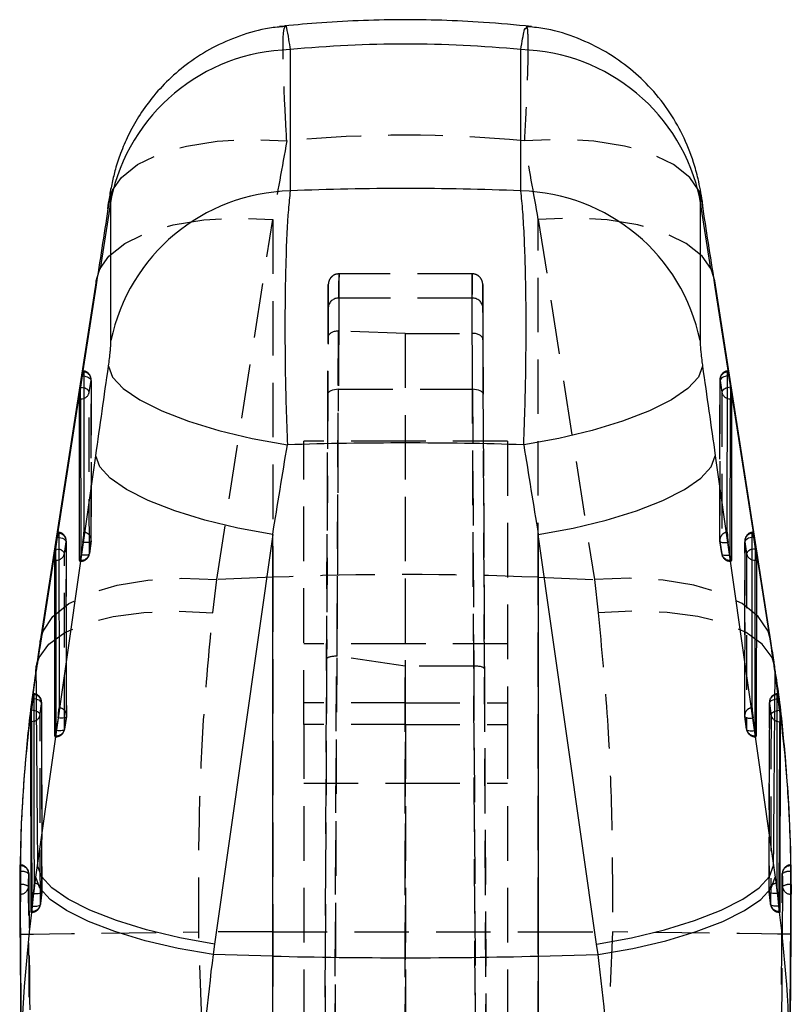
# Model space of a CAD drawing. Extents: x 66 to 759, y 83 to 592.
# Tile 22 of 23: x 477 to 513, y 546 to 592. Entities that reach past the tile are written whole.
import ezdxf

# ---------------------------------------------------------------- set-up
doc = ezdxf.new("R2010")
doc.units = 0
doc.header["$LTSCALE"] = 2
doc.linetypes.add('HIDDEN', pattern=[1.905, 1.27, -0.635])
doc.layers.get('0').update_dxf_attribs({"linetype": 'CONTINUOUS'})

msp = doc.modelspace()

# ---------------------------------------------------------------- linework, layer by layer
at = {"color": 7, "linetype": 'CONTINUOUS'}
for p, q in [((489.268354, 590.286024), (489.268354, 583.6984)), ((500.025114, 583.6984), (500.025114, 590.286024)), ((480.887831, 583.139561), (480.409029, 580.072142)), ((480.77131, 582.865037), (480.792186, 583.146833)), ((480.910932, 576.715641), (480.910932, 583.303265)), ((508.382536, 583.303265), (508.382536, 576.715641)), ((508.884439, 580.072142), (508.405637, 583.139561)), ((508.522158, 582.865037), (508.499992, 583.155342)), ((480.224131, 579.49803), (477.610233, 562.701382)), ((511.683235, 562.701382), (509.069337, 579.49803)), ((480.201558, 579.205088), (477.587659, 562.40844)), ((511.705809, 562.40844), (509.09191, 579.205088)), ((479.498103, 574.538686), (479.581659, 575.081937)), ((479.638486, 575.261556), (479.644543, 567.780502)), ((509.648925, 567.780502), (509.654982, 575.261556)), ((509.711809, 575.081937), (509.795365, 574.538686)), ((479.495541, 573.999606), (479.495541, 574.521817)), ((509.797927, 574.521817), (509.797927, 573.999606)), ((479.449367, 566.471122), (479.443271, 573.999606)), ((479.443271, 573.999606), (479.495541, 573.999606)), ((509.797927, 573.999606), (509.850197, 573.999606)), ((509.850197, 573.999606), (509.844101, 566.471122)), ((477.484428, 552.237518), (480.201558, 571.343117)), ((509.09191, 571.343117), (511.80904, 552.237518)), ((478.340464, 567.012213), (478.42402, 567.555465)), ((478.480848, 567.735084), (478.487436, 559.596963)), ((488.454319, 567.677818), (485.737188, 548.57222)), ((488.454319, 548.015453), (488.454319, 567.677818)), ((500.839149, 567.677818), (500.839149, 548.015453)), ((503.55628, 548.57222), (500.839149, 567.677818)), ((510.806032, 559.596963), (510.81262, 567.735084)), ((510.869448, 567.555465), (510.953004, 567.012213)), ((479.599456, 567.307376), (479.515938, 566.716693)), ((509.77753, 566.716693), (509.694012, 567.307376)), ((478.337901, 566.473134), (478.337901, 566.995345)), ((510.955567, 566.995345), (510.955567, 566.473134)), ((478.292261, 558.287583), (478.285632, 566.473134)), ((478.285632, 566.473134), (478.337901, 566.473134)), ((510.955567, 566.473134), (511.007836, 566.473134)), ((511.007836, 566.473134), (511.001207, 558.287583)), ((477.273554, 560.029097), (477.200428, 559.485905)), ((512.09304, 559.485905), (512.019914, 560.029097)), ((477.200428, 559.485905), (477.198946, 559.474416)), ((477.198946, 558.946662), (477.198946, 559.474416)), ((512.094522, 559.474416), (512.09304, 559.485905)), ((512.094522, 559.474416), (512.094522, 558.946662)), ((477.155161, 558.946662), (477.175175, 550.104045)), ((477.155161, 558.946662), (477.198946, 558.946662)), ((478.442349, 559.123837), (478.358832, 558.533155)), ((510.934636, 558.533155), (510.851119, 559.123837)), ((512.094522, 558.946662), (512.138307, 558.946662)), ((512.118293, 550.104045), (512.138307, 558.946662)), ((476.66823, 551.959716), (476.658924, 551.349066)), ((476.671268, 552.094944), (476.66823, 551.959716)), ((476.66823, 551.959716), (476.671268, 551.959716)), ((476.671268, 551.959716), (476.671268, 552.094944)), ((477.408186, 551.691465), (477.484428, 552.237518)), ((511.80904, 552.237518), (511.885282, 551.691465)), ((512.625238, 551.959716), (512.6222, 552.094944)), ((512.634544, 551.349066), (512.625238, 551.959716)), ((476.661437, 551.349066), (476.658924, 551.349066)), ((512.634544, 551.349066), (512.632031, 551.349066)), ((476.656977, 550.902985), (476.661437, 550.902985)), ((477.228294, 550.350271), (477.298431, 550.940789)), ((511.995037, 550.940789), (512.065174, 550.350271)), ((512.632031, 550.902985), (512.636491, 550.902985)), ((477.175175, 550.104045), (477.177751, 550.063186)), ((477.216954, 550.257079), (477.228294, 550.350271)), ((512.065174, 550.350271), (512.076514, 550.257079)), ((512.117727, 550.080247), (512.118293, 550.104045)), ((476.657734, 549.701415), (476.718327, 542.742409)), ((485.737188, 548.57222), (485.669557, 548.08382)), ((503.623911, 548.08382), (503.55628, 548.57222)), ((488.454319, 548.015453), (485.669557, 548.08382)), ((488.454319, 531.259559), (488.454319, 548.015453)), ((500.839149, 548.015453), (503.623911, 548.08382)), ((500.839149, 548.015453), (500.839149, 531.259559))]:
    msp.add_line(p, q, dxfattribs=at)
at = {"color": 7, "linetype": 'HIDDEN'}
for p, q in [((480.981359, 583.738752), (480.887831, 583.139561)), ((508.405637, 583.139561), (508.312109, 583.738752)), ((485.84042, 565.571748), (488.454319, 582.368396)), ((488.454319, 582.368396), (488.454319, 565.67917)), ((500.839149, 582.368396), (503.453048, 565.571748)), ((500.839149, 565.67917), (500.839149, 582.368396)), ((497.748018, 579.831816), (491.54545, 579.831816)), ((491.541536, 578.700848), (491.535365, 577.166088)), ((497.751932, 578.700848), (491.541536, 578.700848)), ((497.758545, 577.056296), (497.751932, 578.700848)), ((491.035956, 576.869987), (491.041541, 578.258746)), ((498.251927, 578.258746), (498.257956, 576.759584)), ((491.502452, 577.166058), (491.050932, 473.752305)), ((494.630945, 577.056296), (491.535365, 577.166088)), ((490.585546, 473.710366), (491.035956, 576.869987)), ((494.630945, 577.056296), (494.646704, 473.691367)), ((494.630945, 577.056296), (497.756577, 577.056296)), ((497.756577, 577.056296), (497.758545, 577.056296)), ((498.207401, 473.800726), (497.756577, 577.056296)), ((498.257956, 576.759584), (498.707742, 473.741517)), ((479.897715, 574.311488), (479.981272, 574.854739)), ((479.981272, 574.854739), (479.987328, 567.373671)), ((479.991154, 567.423411), (479.985097, 574.904479)), ((509.308371, 574.904479), (509.302314, 567.423411)), ((509.30614, 567.373671), (509.312196, 574.854739)), ((509.312196, 574.854739), (509.395753, 574.311488)), ((491.466209, 561.998435), (491.52164, 574.446939)), ((491.52164, 574.446939), (497.771828, 574.446939)), ((497.771828, 574.446939), (497.829285, 561.543428)), ((479.90381, 566.783004), (479.897715, 574.311488)), ((491.021644, 574.214377), (490.966669, 561.868034)), ((498.328836, 561.410584), (498.271824, 574.214377)), ((509.395753, 574.311488), (509.389658, 566.783004)), ((489.896734, 558.816351), (489.896734, 572.025187)), ((494.646734, 572.025187), (489.896734, 572.025187)), ((494.646734, 558.816351), (494.646734, 572.025187)), ((499.396734, 572.025187), (494.646734, 572.025187)), ((499.396734, 572.025187), (499.396734, 558.816351)), ((478.740076, 566.785015), (478.823632, 567.328267)), ((478.823632, 567.328267), (478.830222, 559.190147)), ((478.834046, 559.239872), (478.827458, 567.378007)), ((479.903637, 566.775568), (479.987155, 567.36625)), ((479.987328, 567.373671), (479.90381, 566.783004)), ((509.389658, 566.783004), (509.30614, 567.373671)), ((509.306313, 567.36625), (509.389831, 566.775568)), ((510.46601, 567.378007), (510.459422, 559.239872)), ((510.463246, 559.190147), (510.469836, 567.328267)), ((510.469836, 567.328267), (510.553392, 566.785015)), ((478.746703, 558.599465), (478.740076, 566.785015)), ((479.501514, 566.621088), (479.501636, 566.471122)), ((479.501636, 566.621833), (479.501636, 566.427998)), ((509.791832, 566.471122), (509.791954, 566.621088)), ((510.553392, 566.785015), (510.546765, 558.599465)), ((479.455617, 566.426404), (479.501636, 566.426404)), ((479.501636, 566.471122), (479.472854, 566.471122)), ((509.791832, 566.471122), (509.791832, 566.426404)), ((509.820614, 566.471122), (509.791832, 566.471122)), ((509.791832, 566.426404), (509.837851, 566.426404)), ((488.454319, 565.67917), (485.84042, 565.571748)), ((488.454319, 565.67917), (488.454319, 549.141608)), ((500.839149, 565.67917), (503.453048, 565.571748)), ((500.839149, 549.141608), (500.839149, 565.67917)), ((485.664133, 564.019017), (485.84042, 565.571748)), ((503.453048, 565.571748), (503.629335, 564.019017)), ((494.646734, 562.575199), (489.896734, 562.575199)), ((499.396734, 562.575199), (494.646734, 562.575199)), ((491.050942, 474.69005), (491.432277, 562.000625)), ((494.633451, 561.543428), (491.466209, 561.998435)), ((490.966669, 561.868034), (490.585552, 474.607341)), ((497.828348, 561.543428), (494.633451, 561.543428)), ((494.646704, 474.650055), (494.633451, 561.543428)), ((497.829285, 561.543428), (497.828348, 561.543428)), ((497.828348, 561.543428), (498.20739, 474.759005)), ((498.707735, 474.658892), (498.328836, 561.410584)), ((477.693294, 551.056795), (477.680859, 559.851848)), ((494.646734, 559.834026), (489.896734, 559.834026)), ((494.646734, 559.834026), (499.396734, 559.834026)), ((511.614204, 559.851818), (511.596064, 551.056855)), ((478.74653, 558.592029), (478.830049, 559.182711)), ((478.830222, 559.190147), (478.746703, 558.599465)), ((494.646734, 558.816351), (489.896734, 558.816351)), ((489.896734, 558.816351), (489.896734, 474.118963)), ((494.646734, 558.816351), (494.646734, 473.903954)), ((494.646734, 558.816351), (499.396734, 558.816351)), ((499.396734, 558.816351), (499.396734, 474.118963)), ((510.546765, 558.599465), (510.463246, 559.190147)), ((510.463419, 559.182711), (510.546938, 558.592029)), ((478.344407, 558.437549), (478.344528, 558.287583)), ((478.344528, 558.438309), (478.344528, 558.244459)), ((510.94894, 558.287583), (510.949061, 558.437549)), ((478.29851, 558.24288), (478.344528, 558.24288)), ((478.344528, 558.287583), (478.315747, 558.287583)), ((510.94894, 558.287583), (510.94894, 558.24288)), ((510.977721, 558.287583), (510.94894, 558.287583)), ((510.94894, 558.24288), (510.994958, 558.24288)), ((489.896734, 556.075193), (494.646734, 556.075193)), ((494.646734, 556.075193), (499.396734, 556.075193)), ((476.680501, 552.246101), (476.660198, 550.454073)), ((512.6222, 552.094944), (512.6222, 551.959716)), ((512.6222, 551.959716), (512.625238, 551.959716)), ((512.631735, 549.397551), (512.623351, 551.959716)), ((476.661437, 551.349066), (476.661437, 550.902985)), ((476.686122, 551.370539), (476.670165, 549.701311)), ((477.689313, 551.007144), (477.689436, 551.013597)), ((511.604032, 551.013597), (511.604032, 551.014044)), ((511.604155, 551.007144), (511.604032, 551.013597)), ((512.632031, 551.349066), (512.632031, 550.902985)), ((477.180684, 550.059341), (477.216954, 550.059341)), ((477.216628, 550.254665), (477.216954, 550.104045)), ((477.216954, 550.257079), (477.216954, 550.06101)), ((477.620365, 550.419577), (477.620472, 550.425656)), ((511.673103, 550.419577), (511.672996, 550.425656)), ((512.076514, 550.104045), (512.07684, 550.254785)), ((512.118293, 550.104045), (512.076514, 550.104045)), ((512.076514, 550.104045), (512.076514, 550.059341)), ((512.076514, 550.059341), (512.113203, 550.059341)), ((476.670165, 549.701311), (476.668146, 549.490191)), ((512.624612, 549.699359), (512.622243, 550.011195)), ((488.454319, 549.141608), (485.001707, 549.142681)), ((485.155268, 545.043819), (485.001707, 549.142681)), ((488.454319, 549.141608), (488.454319, 490.965955)), ((500.839149, 549.141608), (504.291761, 549.142681)), ((500.839149, 490.965955), (500.839149, 549.141608)), ((504.291761, 549.142681), (504.1382, 545.043819)), ((512.629593, 549.043395), (512.626904, 549.397551))]:
    msp.add_line(p, q, dxfattribs=at)
at = {"color": 8, "linetype": 'CONTINUOUS'}
for p, q in [((480.201558, 579.205088), (480.224131, 579.49803)), ((509.09191, 579.205088), (509.069337, 579.49803)), ((479.581659, 575.081937), (479.638638, 575.072892)), ((509.711809, 575.081937), (509.65483, 575.072892)), ((479.495541, 573.999606), (479.501514, 566.621088)), ((509.791954, 566.621088), (509.797927, 573.999606)), ((478.42402, 567.555465), (478.481001, 567.54642)), ((510.869448, 567.555465), (510.812467, 567.54642)), ((478.337901, 566.473134), (478.344407, 558.437549)), ((479.472854, 566.471122), (479.449367, 566.471122)), ((509.844101, 566.471122), (509.820614, 566.471122)), ((510.949061, 558.437549), (510.955567, 566.473134)), ((477.587659, 562.40844), (477.610233, 562.701382)), ((511.705809, 562.40844), (511.683235, 562.701382)), ((477.411373, 561.26108), (477.42807, 561.515696)), ((511.882095, 561.26108), (511.866186, 561.510362)), ((477.32734, 560.021393), (477.273554, 560.029097)), ((511.96613, 560.021393), (512.019914, 560.029097)), ((478.315747, 558.287583), (478.292261, 558.287583)), ((511.001207, 558.287583), (510.977721, 558.287583)), ((476.671268, 551.959716), (476.682838, 551.959448))]:
    msp.add_line(p, q, dxfattribs=at)
at = {"color": 7, "linetype": 'HIDDEN', "flags": 128}
for points in [[(480.981689, 583.739408), (481.39416, 584.320255), (482.151866, 584.926419), (483.175442, 585.422568), (484.4294, 585.791491), (485.870262, 586.020418), (487.448075, 586.101391), (489.108132, 586.031608)], [(508.311779, 583.739408), (507.899308, 584.320255), (507.141602, 584.926419), (506.118026, 585.422568), (504.864068, 585.791491), (503.423206, 586.020418), (501.845393, 586.101391), (500.185336, 586.031608)], [(480.792186, 583.146833), (480.928595, 583.625101), (480.981689, 583.739408)], [(508.499992, 583.155342), (508.364873, 583.625101), (508.311779, 583.739408)], [(480.409346, 580.072768), (480.81631, 580.648564), (481.564842, 581.250854), (482.576594, 581.744991), (483.816917, 582.114078), (485.243329, 582.345449), (486.806981, 582.431205), (488.454319, 582.368396)], [(508.884122, 580.072768), (508.477158, 580.648564), (507.728626, 581.250854), (506.716874, 581.744991), (505.476552, 582.114078), (504.050139, 582.345449), (502.486487, 582.431205), (500.839149, 582.368396)], [(480.224131, 579.49803), (480.356634, 579.958774), (480.409346, 580.072768)], [(509.069337, 579.49803), (508.936834, 579.958774), (508.884122, 580.072768)], [(479.638638, 575.072892), (479.659605, 575.068645), (479.734494, 575.049125), (479.803482, 575.024091), (479.86395, 574.994497), (479.913602, 574.961476), (479.950552, 574.92628), (479.973399, 574.890249), (479.981272, 574.854739)], [(509.65483, 575.072892), (509.633863, 575.068645), (509.558974, 575.049125), (509.489986, 575.024091), (509.429518, 574.994497), (509.379866, 574.961476), (509.342916, 574.92628), (509.320069, 574.890249), (509.312196, 574.854739)], [(491.52164, 574.446939), (491.424211, 574.442782), (491.330518, 574.429773), (491.244152, 574.408434), (491.168424, 574.379571), (491.106237, 574.344285), (491.059976, 574.303948), (491.031413, 574.260079), (491.021644, 574.214377)], [(498.271824, 574.214377), (498.262055, 574.260079), (498.233492, 574.303948), (498.187231, 574.344285), (498.125044, 574.379571), (498.049316, 574.408434), (497.96295, 574.429773), (497.869257, 574.442782), (497.771828, 574.446939)], [(478.481001, 567.54642), (478.501967, 567.542173), (478.576856, 567.522653), (478.645843, 567.497619), (478.706312, 567.468025), (478.755964, 567.435004), (478.792914, 567.399807), (478.815759, 567.363776), (478.823632, 567.328267)], [(510.812467, 567.54642), (510.791501, 567.542173), (510.716612, 567.522653), (510.647625, 567.497619), (510.587156, 567.468025), (510.537504, 567.435004), (510.500554, 567.399807), (510.477709, 567.363776), (510.469836, 567.328267)], [(479.987328, 567.373671), (479.981732, 567.352258), (479.961077, 567.333542), (479.926147, 567.318209), (479.87827, 567.306869), (479.819263, 567.29994), (479.751366, 567.29769), (479.677158, 567.300193), (479.599456, 567.307376)], [(509.30614, 567.373671), (509.311736, 567.352258), (509.332391, 567.333542), (509.367321, 567.318209), (509.415199, 567.306869), (509.474205, 567.29994), (509.542102, 567.29769), (509.61631, 567.300193), (509.694012, 567.307376)], [(479.90381, 566.783004), (479.898214, 566.761591), (479.877558, 566.74286), (479.842629, 566.727542), (479.794751, 566.716187), (479.735744, 566.709258), (479.667847, 566.707008), (479.593639, 566.709526), (479.515938, 566.716693)], [(509.389658, 566.783004), (509.395254, 566.761591), (509.41591, 566.74286), (509.450839, 566.727542), (509.498717, 566.716187), (509.557724, 566.709258), (509.625621, 566.707008), (509.699829, 566.709526), (509.77753, 566.716693)], [(477.610233, 562.701382), (477.742736, 563.162126), (478.20241, 563.851915), (478.950942, 564.454205), (479.962695, 564.948343), (481.203017, 565.31743), (482.629431, 565.548815), (484.193082, 565.634556), (485.84042, 565.571748)], [(511.683235, 562.701382), (511.550732, 563.162126), (511.091058, 563.851915), (510.342526, 564.454205), (509.330773, 564.948343), (508.090451, 565.31743), (506.664037, 565.548815), (505.100386, 565.634556), (503.453048, 565.571748)], [(477.42807, 561.515696), (477.556454, 561.943777), (478.00928, 562.56444), (478.7542, 563.101642), (479.76547, 563.536786), (481.008133, 563.854866), (482.439242, 564.044856), (484.009331, 564.100213), (485.664133, 564.019017)], [(511.866186, 561.510362), (511.737014, 561.943777), (511.284188, 562.56444), (510.539268, 563.101642), (509.527998, 563.536786), (508.285335, 563.854866), (506.854226, 564.044856), (505.284137, 564.100213), (503.629335, 564.019017)], [(477.674609, 559.806802), (477.666703, 559.842251), (477.643764, 559.878044), (477.606664, 559.912808), (477.556819, 559.945233), (477.496121, 559.974082), (477.426885, 559.998252), (477.351742, 560.016833), (477.32734, 560.021393)], [(477.674609, 559.806802), (477.675163, 559.436433), (477.677428, 557.95496), (477.687518, 552.02914), (477.689436, 551.013597)], [(511.604056, 551.026739), (511.604738, 551.383965), (511.607485, 552.865394), (511.617331, 558.791243), (511.618859, 559.806802)], [(511.618859, 559.806802), (511.626766, 559.842251), (511.649704, 559.878044), (511.686804, 559.912808), (511.736649, 559.945233), (511.797347, 559.974082), (511.866583, 559.998252), (511.941726, 560.016833), (511.96613, 560.021393)], [(477.602212, 559.266262), (477.594288, 559.301682), (477.571302, 559.337326), (477.534129, 559.371866), (477.484184, 559.403978), (477.423372, 559.43241), (477.354011, 559.456118), (477.327591, 559.46327)], [(477.620472, 550.425656), (477.619613, 550.79601), (477.616264, 552.277438), (477.604183, 558.203273), (477.602212, 559.266262)], [(511.691256, 559.266262), (511.690576, 558.895879), (511.687788, 557.414405), (511.67544, 551.488586), (511.672996, 550.425656)], [(511.691256, 559.266262), (511.69918, 559.301682), (511.722166, 559.337326), (511.759339, 559.371866), (511.809284, 559.403978), (511.870096, 559.43241), (511.939457, 559.456118), (511.965873, 559.46327)], [(478.830222, 559.190147), (478.824625, 559.168719), (478.80397, 559.150003), (478.76904, 559.13467), (478.721163, 559.12333), (478.662156, 559.116401), (478.594259, 559.114151), (478.520051, 559.116654), (478.442349, 559.123837)], [(510.463246, 559.190147), (510.468843, 559.168719), (510.489498, 559.150003), (510.524428, 559.13467), (510.572305, 559.12333), (510.631312, 559.116401), (510.699209, 559.114151), (510.773417, 559.116654), (510.851119, 559.123837)], [(478.746703, 558.599465), (478.741106, 558.578052), (478.720451, 558.559321), (478.685523, 558.544003), (478.637645, 558.532663), (478.578637, 558.525734), (478.51074, 558.523469), (478.436532, 558.525987), (478.358832, 558.533155)], [(510.546765, 558.599465), (510.552362, 558.578052), (510.573017, 558.559321), (510.607945, 558.544003), (510.655823, 558.532663), (510.714831, 558.525734), (510.782728, 558.523469), (510.856936, 558.525987), (510.934636, 558.533155)], [(477.298431, 550.940789), (477.376486, 550.934903), (477.451105, 550.933622), (477.519446, 550.937019), (477.578909, 550.944947), (477.627226, 550.957091), (477.662558, 550.973006), (477.683561, 550.992094), (477.689313, 551.007144)], [(511.995037, 550.940789), (511.916982, 550.934903), (511.842363, 550.933622), (511.774023, 550.937019), (511.714559, 550.944947), (511.666242, 550.957091), (511.63091, 550.973006), (511.609907, 550.992094), (511.604155, 551.007144)], [(477.228294, 550.350271), (477.306476, 550.344892), (477.381247, 550.344102), (477.449753, 550.347947), (477.509383, 550.356247), (477.557866, 550.368719), (477.593353, 550.384872), (477.614491, 550.404094), (477.620365, 550.419577)], [(476.663875, 549.043395), (476.825426, 549.04186), (477.293248, 549.044885), (478.051372, 549.052335), (479.073919, 549.063988), (480.325984, 549.079426), (481.76483, 549.098127), (483.341342, 549.119465), (485.001707, 549.142681)], [(488.454319, 549.141608), (489.999842, 549.141191), (491.547577, 549.140893), (493.096786, 549.140714), (494.646734, 549.140655), (496.196682, 549.140714), (497.745891, 549.140893), (499.293626, 549.141191), (500.839149, 549.141608)], [(512.629593, 549.043395), (512.468042, 549.04186), (512.00022, 549.044885), (511.242096, 549.052335), (510.219549, 549.063988), (508.967484, 549.079426), (507.528638, 549.098127), (505.952126, 549.119465), (504.291761, 549.142681)]]:
    msp.add_lwpolyline(points, dxfattribs=at)
at = {"color": 7, "linetype": 'CONTINUOUS', "flags": 128}
for points in [[(479.581659, 575.081937), (479.59266, 575.149782), (479.603275, 575.207941), (479.613088, 575.25412), (479.621712, 575.2865), (479.628806, 575.303815), (479.634092, 575.30535), (479.637362, 575.29109), (479.638486, 575.261556)], [(480.796506, 575.527869), (480.989179, 575.019516), (481.479122, 574.490898), (482.249892, 573.959761), (483.275614, 573.443957), (484.521862, 572.960772), (485.946802, 572.526448), (487.502604, 572.155558), (489.137046, 571.860545)], [(508.496962, 575.527869), (508.304289, 575.019516), (507.814346, 574.490898), (507.043576, 573.959761), (506.017854, 573.443957), (504.771606, 572.960772), (503.346666, 572.526448), (501.790864, 572.155558), (500.156422, 571.860545)], [(509.654982, 575.261556), (509.656107, 575.29109), (509.659376, 575.30535), (509.664662, 575.303815), (509.671756, 575.2865), (509.68038, 575.25412), (509.690193, 575.207941), (509.700808, 575.149782), (509.711809, 575.081937)], [(488.454319, 567.677818), (486.833107, 567.975275), (485.291988, 568.347477), (483.882022, 568.782084), (482.649924, 569.264732), (481.636514, 569.779389), (480.87537, 570.309021), (480.39171, 570.83609), (480.201558, 571.343117)], [(500.839149, 567.677818), (502.460361, 567.975275), (504.00148, 568.347477), (505.411446, 568.782084), (506.643544, 569.264732), (507.656954, 569.779389), (508.418098, 570.309021), (508.901759, 570.83609), (509.09191, 571.343117)], [(478.42402, 567.555465), (478.435021, 567.62331), (478.445636, 567.681469), (478.455449, 567.727648), (478.464073, 567.760028), (478.471168, 567.777343), (478.476454, 567.778878), (478.479723, 567.764618), (478.480848, 567.735084)], [(510.81262, 567.735084), (510.813745, 567.764618), (510.817014, 567.778878), (510.8223, 567.777343), (510.829395, 567.760028), (510.838019, 567.727648), (510.847832, 567.681469), (510.858447, 567.62331), (510.869448, 567.555465)], [(477.338167, 551.414363), (477.337586, 551.78339), (477.335332, 553.265117), (477.327314, 559.192069), (477.326077, 560.209252)], [(511.967391, 560.209252), (511.966952, 559.843876), (511.965119, 558.362134), (511.956888, 552.435182), (511.955301, 551.414363)], [(485.737188, 548.57222), (484.115977, 548.869662), (482.574858, 549.241863), (481.164892, 549.676486), (479.932793, 550.159119), (478.919384, 550.673776), (478.15824, 551.203422), (477.67458, 551.730491), (477.484428, 552.237518)], [(503.55628, 548.57222), (505.177491, 548.869662), (506.71861, 549.241863), (508.128576, 549.676486), (509.360675, 550.159119), (510.374084, 550.673776), (511.135228, 551.203422), (511.618888, 551.730491), (511.80904, 552.237518)], [(485.669557, 548.08382), (484.04566, 548.370473), (482.502059, 548.732333), (481.089974, 549.157404), (479.856256, 549.631588), (478.84184, 550.139137), (478.080385, 550.663225), (477.597155, 551.18645), (477.408186, 551.691465)], [(503.623911, 548.08382), (505.247808, 548.370473), (506.791409, 548.732333), (508.203494, 549.157404), (509.437212, 549.631588), (510.451628, 550.139137), (511.213083, 550.663225), (511.696313, 551.18645), (511.885282, 551.691465)], [(512.065174, 550.350271), (511.986992, 550.344892), (511.912221, 550.344102), (511.843715, 550.347947), (511.784085, 550.356247), (511.735602, 550.368719), (511.700115, 550.384872), (511.678977, 550.404094), (511.673103, 550.419577)]]:
    msp.add_lwpolyline(points, dxfattribs=at)
at = {"color": 8, "linetype": 'CONTINUOUS', "flags": 128}
for points in [[(479.498103, 574.538686), (479.576049, 574.525394), (479.639095, 574.509435)], [(509.795365, 574.538686), (509.717419, 574.525394), (509.654373, 574.509435)], [(478.340464, 567.012213), (478.41841, 566.998921), (478.481457, 566.982962)], [(510.953004, 567.012213), (510.875058, 566.998921), (510.812011, 566.982962)], [(477.327591, 559.46327), (477.27874, 559.474178), (477.200428, 559.485905)], [(511.965873, 559.46327), (512.014728, 559.474178), (512.09304, 559.485905)], [(477.329586, 558.965929), (477.272366, 558.952652), (477.198946, 558.946662)], [(477.198946, 558.946662), (477.207438, 554.503955), (477.216628, 550.254665)], [(511.963899, 558.965929), (512.021102, 558.952652), (512.094522, 558.946662)], [(512.07684, 550.254785), (512.08603, 554.503955), (512.094522, 558.946662)]]:
    msp.add_lwpolyline(points, dxfattribs=at)
at = {"color": 7, "linetype": 'CONTINUOUS'}
for centre, radius, start, end in [((489.486736, 581.531916), 8.756831, 91.4290195, 168.3295642), ((499.806732, 581.531916), 8.756831, 11.6704358, 88.5709805), ((489.486736, 574.944292), 8.756831, 91.4290195, 168.3295642), ((499.806732, 574.944292), 8.756831, 11.6704358, 88.5709805), ((484.819884, 573.721741), 5.384121, 171.2726742, 171.4542372), ((504.473584, 573.721741), 5.384121, 8.5457628, 8.7273258), ((475.40884, 567.945437), 4.238913, 351.3426597, 357.7700766), ((513.884628, 567.945437), 4.238913, 182.2299234, 188.6573403), ((484.142626, 566.121984), 5.870059, 171.2770966, 171.4436307), ((474.592544, 567.410445), 4.972031, 350.8737935, 351.9793032), ((514.700924, 567.410445), 4.972031, 188.0206968, 189.1262065), ((505.150842, 566.121984), 5.870059, 8.5563693, 8.7229034), ((474.252052, 559.761868), 4.238593, 351.3424167, 357.7703195), ((515.041416, 559.761868), 4.238593, 182.2296805, 188.6575833), ((473.448813, 559.225109), 4.958536, 350.8699455, 351.978297), ((515.844655, 559.225109), 4.958536, 188.021703, 189.1300545), ((494.646734, 800.623727), 252.684163, 268.59573789, 271.40426211)]:
    msp.add_arc(centre, radius, start, end, dxfattribs=at)
at = {"color": 7, "linetype": 'HIDDEN'}
for centre, radius, start, end in [((491.514899, 578.227187), 0.474409, 86.7813163, 176.1857867), ((497.778569, 578.227187), 0.474409, 3.8142133, 93.2186837), ((479.579097, 574.904149), 0.406, 0.0463892, 82.4548707), ((509.714371, 574.904149), 0.406, 97.5451293, 179.9536108), ((479.612192, 574.891575), 0.370914, 354.3004695, 85.9349432), ((509.681276, 574.891575), 0.370914, 94.0650568, 185.6995305), ((479.608636, 574.201722), 0.309216, 20.7922123, 84.347081), ((509.684832, 574.201722), 0.309216, 95.652919, 159.2077877), ((479.530864, 574.380173), 0.373225, 286.9203739, 349.3952097), ((509.762604, 574.380173), 0.373225, 190.6047903, 253.0796261), ((478.421458, 567.377677), 0.406, 0.0463892, 82.4548707), ((478.454553, 567.365104), 0.370913, 354.3003273, 85.9347786), ((479.61824, 567.410513), 0.370923, 354.2996402, 85.9335509), ((509.675228, 567.410513), 0.370923, 94.0664491, 185.7003598), ((510.87201, 567.377677), 0.406, 97.5451293, 179.9536108), ((510.838915, 567.365104), 0.370913, 94.0652214, 185.6996727), ((479.585154, 567.423086), 0.406, 351.9520423, 0.0463892), ((509.708314, 567.423086), 0.406, 179.9536108, 188.0479577), ((478.450996, 566.675248), 0.309218, 20.7924338, 84.3466604), ((478.373222, 566.853705), 0.373229, 286.9207834, 349.3948001), ((479.518847, 566.864173), 0.393427, 267.4927568, 348.0935804), ((479.501636, 566.832409), 0.406, 270, 351.9520423), ((509.774621, 566.864173), 0.393427, 191.9064196, 272.5072432), ((509.791832, 566.832409), 0.406, 188.0479577, 270), ((510.842472, 566.675248), 0.309218, 95.6533396, 159.2075662), ((510.920246, 566.853705), 0.373229, 190.6051999, 253.0792166), ((494.646734, 414.832556), 150.973663, 87.64926661, 92.35073339), ((477.271705, 559.851204), 0.406, 0.083319, 83.1111523), ((477.303737, 559.837761), 0.372163, 355.2282289, 86.5585869), ((512.021763, 559.851204), 0.406, 96.9701614, 179.916681), ((511.989731, 559.837761), 0.372163, 93.4414131, 184.7717711), ((477.227967, 559.332077), 0.379988, 285.5111823, 350.0258624), ((478.461141, 559.226982), 0.370915, 354.300636, 85.9347767), ((478.428047, 559.23955), 0.406, 351.9520423, 0.0463892), ((510.865421, 559.23955), 0.406, 179.9536108, 188.0479577), ((510.832327, 559.226982), 0.370915, 94.0652233, 185.699364), ((512.065428, 559.332017), 0.379906, 189.9670759, 254.499386), ((478.361731, 558.680646), 0.393439, 267.4940438, 348.0921649), ((478.344529, 558.648873), 0.406, 270, 351.9520423), ((510.931737, 558.680646), 0.393439, 191.9078351, 272.5059562), ((510.948939, 558.648873), 0.406, 188.0479577, 270), ((476.671267, 551.867267), 0.406, 0.3581316, 88.8113101), ((476.694735, 551.846047), 0.382706, 2.1268945, 92.0731478), ((476.760809, 551.435998), 0.529225, 53.2878719, 98.4722274), ((512.622201, 551.867267), 0.406, 91.0974647, 179.6418684), ((512.598733, 551.846047), 0.382706, 87.9268522, 177.8731055), ((512.537422, 551.427717), 0.538712, 80.9455452, 126.5916968), ((476.75077, 550.786602), 0.569515, 56.22309, 99.0246576), ((476.681545, 551.289437), 0.386975, 267.0213322, 355.6353585), ((477.317813, 551.042197), 0.372722, 355.5991083, 86.8694978), ((477.286264, 551.056014), 0.406, 353.0870886, 0.1080742), ((512.007204, 551.056014), 0.406, 179.8919258, 186.9129114), ((511.975655, 551.042197), 0.372722, 93.1305022, 184.4008917), ((512.542698, 550.786602), 0.569515, 80.9753424, 123.77691), ((512.611923, 551.289437), 0.386975, 184.3646415, 272.9786678), ((477.234738, 550.495678), 0.392037, 267.3998976, 349.7111877), ((477.216954, 550.465338), 0.406, 270, 353.5278437), ((512.05873, 550.495678), 0.392037, 190.2888123, 272.6001024), ((512.076514, 550.465338), 0.406, 186.4721563, 270)]:
    msp.add_arc(centre, radius, start, end, dxfattribs=at)
at = {"color": 8, "linetype": 'CONTINUOUS'}
for centre, radius, start, end in [((479.496277, 574.447732), 0.448127, 269.9058079, 288.6373913), ((509.797191, 574.447732), 0.448127, 251.3626087, 270.0941921), ((478.338599, 566.921505), 0.448372, 269.9108555, 288.6322258), ((510.954869, 566.921505), 0.448372, 251.3677742, 270.0891445)]:
    msp.add_arc(centre, radius, start, end, dxfattribs=at)
at = {"color": 7, "linetype": 'CONTINUOUS'}
for centre, major_axis, ratio, start_param, end_param in [((494.646734, 499.830071), (0, 90.716235), 0.783211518, 6.207414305, 6.358956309), ((494.646734, 543.697324), (71.05, 0), 0.564618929, 1.495025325, 1.646567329), ((485.597806, 585.376426), (61.763392, 396.392871), 0.010924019, 1.578834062, 1.588067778), ((503.695662, 585.376426), (-61.763392, 396.392871), 0.010924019, 4.695117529, 4.704351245), ((485.597806, 638.322638), (61.785549, 438.842293), 0.009118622, 4.560446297, 4.570088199), ((503.695662, 638.322638), (-61.785549, 438.842293), 0.009118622, 1.713097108, 1.72273901), ((479.499402, 574.360898), (0.050078, 0.405988), 0.062455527, 1.170945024, 2.675558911), ((509.794066, 574.360898), (-0.050078, 0.405988), 0.062455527, 3.607626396, 5.112240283), ((494.646734, 637.210896), (70.876199, 439.018327), 0.011312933, 4.555162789, 4.564804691), ((494.646734, 543.697324), (71.05, 0), 0.397583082, 1.493171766, 1.648420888), ((494.646734, 637.210896), (-70.876199, 439.018327), 0.011312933, 1.718380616, 1.728022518), ((478.341763, 566.834426), (0.050078, 0.405988), 0.062455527, 1.170945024, 2.675558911), ((479.505498, 566.832409), (0.050078, 0.405988), 0.062455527, 2.675558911, 4.1748294), ((509.787971, 566.832409), (-0.050078, 0.405988), 0.062455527, 2.108355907, 3.607626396), ((510.951705, 566.834426), (-0.050078, 0.405988), 0.062455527, 3.607626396, 5.112240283), ((477.585789, 550.652888), (3.158849, 25.608591), 0.062452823, 1.10159249, 1.151401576), ((511.707679, 550.652888), (-3.158849, 25.608591), 0.062452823, 5.131783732, 5.181592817), ((478.348391, 558.648873), (0.050078, 0.405988), 0.062455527, 2.675558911, 4.1748294), ((510.945077, 558.648873), (-0.050078, 0.405988), 0.062455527, 2.108355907, 3.607626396)]:
    msp.add_ellipse(centre, major_axis=major_axis, ratio=ratio, start_param=start_param, end_param=end_param, dxfattribs=at)
at = {"color": 7, "linetype": 'HIDDEN'}
for centre, major_axis, ratio, start_param, end_param in [((494.646734, 499.830071), (0, 86.464654), 0.821723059, 6.205152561, 6.361218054), ((494.646734, 584.264684), (70.823138, 396.72266), 0.014300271, 1.568895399, 1.578129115), ((494.646734, 584.264684), (-70.823138, 396.72266), 0.014300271, 4.705056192, 4.714289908), ((491.503378, 569.681813), (0.042073, 10.15), 0.000166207, 5.806619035, 7.365291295), ((497.79009, 569.681813), (-0.042073, 10.15), 0.000166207, 5.201079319, 6.75975158), ((491.003382, 569.683993), (0.042073, 9.65), 0.000174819, 5.806619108, 6.504442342), ((498.290086, 569.683993), (-0.042073, 9.65), 0.000174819, 5.935940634, 6.759751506), ((491.003382, 569.683993), (0.042073, 9.65), 0.000174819, 0.221257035, 1.082106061), ((498.290086, 569.683993), (-0.042073, 9.65), 0.000174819, 5.201079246, 5.935940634), ((491.535952, 576.867802), (0.499996, -0.002097), 0.597682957, 1.640351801, 3.14131464), ((491.534929, 576.613606), (-0.082966, 0.547706), 0.900113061, 6.115588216, 6.181467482), ((497.75796, 576.757402), (0.499996, 0.002097), 0.597784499, 0.000278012, 1.567120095), ((491.466664, 561.865854), (0.499995, -0.002205), 0.269905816, 1.640816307, 3.141779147), ((491.462082, 560.836822), (-0.032707, 1.163746), 0.428469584, 6.209425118, 6.27736616), ((497.828841, 561.408405), (0.499995, 0.002205), 0.270052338, 6.282998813, 7.851902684)]:
    msp.add_ellipse(centre, major_axis=major_axis, ratio=ratio, start_param=start_param, end_param=end_param, dxfattribs=at)
at = {"color": 7, "linetype": 'CONTINUOUS'}
for points, knots in [([(500.522428, 591.365226), (499.775013, 591.435521), (497.734854, 591.627401), (494.385432, 591.716963), (491.211081, 591.60121), (489.345362, 591.42077), (488.77104, 591.365226)], [0, 0, 0, 0, 0.191326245, 0.522248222, 0.852934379, 1, 1, 1, 1]), ([(489.022779, 591.359399), (488.780676, 591.341504), (488.057938, 591.288083), (486.915325, 590.951926), (485.653538, 590.406993), (484.547681, 589.710298), (483.602679, 588.916267), (482.81956, 588.059882), (482.192973, 587.179447), (481.71185, 586.310115), (481.360964, 585.486484), (481.1207, 584.745475), (480.954236, 584.061592), (480.856241, 583.564403), (480.808637, 583.237386), (480.795217, 583.145194)], [0, 0, 0, 0, 0.057358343, 0.171229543, 0.279370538, 0.382036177, 0.479204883, 0.570638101, 0.655901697, 0.734404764, 0.805484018, 0.86797799, 0.920124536, 0.977481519, 1, 1, 1, 1]), ([(508.499738, 583.153941), (508.497021, 583.172343), (508.439975, 583.558679), (508.326484, 584.152614), (508.040343, 585.21309), (507.598481, 586.316338), (506.893248, 587.521313), (506.02885, 588.587194), (504.999838, 589.524724), (503.830772, 590.309421), (502.497093, 590.913451), (501.291512, 591.277888), (500.533669, 591.338696), (500.273606, 591.359563)], [0, 0, 0, 0, 0.004519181, 0.09487813, 0.158712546, 0.2687484, 0.375740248, 0.488437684, 0.592374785, 0.704392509, 0.820233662, 0.938310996, 1, 1, 1, 1]), ([(489.268354, 583.6984), (489.239368, 583.418977), (489.151897, 582.575751), (489.069405, 580.829816), (489.017877, 578.276718), (489.023285, 575.914001), (489.071648, 573.587946), (489.115247, 572.436345), (489.137046, 571.860545)], [0, 0, 0, 0, 0.119286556, 0.359976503, 0.501151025, 0.745380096, 0.872690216, 1, 1, 1, 1]), ([(500.156422, 571.860545), (500.171819, 572.254136), (500.231399, 573.777214), (500.274287, 576.150651), (500.267691, 579.055467), (500.211097, 581.166373), (500.120199, 582.771185), (500.056809, 583.389328), (500.025114, 583.6984)], [0, 0, 0, 0, 0.08754314, 0.338764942, 0.498778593, 0.738309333, 0.869154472, 1, 1, 1, 1]), ([(480.910932, 583.303265), (480.910729, 583.320347), (480.90996, 583.384809), (480.899121, 583.432937), (480.87474, 583.388827), (480.841577, 583.261782), (480.807074, 583.087514), (480.781081, 582.925819), (480.77131, 582.865037)], [0, 0, 0, 0, 0.076039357, 0.286949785, 0.497807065, 0.640420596, 0.864831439, 1, 1, 1, 1]), ([(508.522158, 582.865037), (508.517233, 582.896146), (508.496659, 583.026101), (508.461007, 583.221548), (508.427145, 583.361429), (508.401513, 583.423459), (508.385503, 583.414547), (508.383437, 583.337066), (508.382536, 583.303265)], [0, 0, 0, 0, 0.068204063, 0.284920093, 0.501796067, 0.625538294, 0.836642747, 1, 1, 1, 1]), ([(480.796506, 575.527869), (480.797255, 575.533149), (480.813351, 575.646646), (480.843912, 575.881671), (480.875442, 576.172355), (480.898185, 576.428823), (480.909407, 576.603851), (480.910552, 576.687804), (480.910932, 576.715641)], [0, 0, 0, 0, 0.011930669, 0.256452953, 0.501148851, 0.641875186, 0.881253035, 1, 1, 1, 1]), ([(508.382536, 576.715641), (508.382549, 576.711067), (508.382708, 576.654544), (508.389178, 576.506303), (508.4104, 576.250557), (508.440921, 575.958589), (508.470114, 575.720157), (508.49143, 575.567487), (508.496962, 575.527869)], [0, 0, 0, 0, 0.021008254, 0.259601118, 0.498148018, 0.658252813, 0.911315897, 1, 1, 1, 1]), ([(477.610233, 562.701382), (477.595081, 562.603866), (477.534489, 562.213903), (477.47401, 561.817144), (477.428655, 561.519601)], [0, 0, 0, 0, 0.25006367, 1, 1, 1, 1]), ([(511.864813, 561.519601), (511.849705, 561.61903), (511.789257, 562.016826), (511.728675, 562.40799), (511.683235, 562.701382)], [0, 0, 0, 0, 0.249951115, 1, 1, 1, 1]), ([(477.431247, 561.513983), (477.305125, 560.613493), (477.047436, 558.773646), (476.814932, 555.891348), (476.692766, 553.693382), (476.682407, 552.471048), (476.680501, 552.246101)], [0, 0, 0, 0, 0.301957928, 0.616949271, 0.929506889, 1, 1, 1, 1]), ([(477.411373, 561.26108), (477.414453, 560.84709), (477.428338, 558.980861), (477.45204, 555.968748), (477.474489, 553.382561), (477.484428, 552.237518)], [0, 0, 0, 0, 0.137078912, 0.617938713, 1, 1, 1, 1]), ([(511.80904, 552.237518), (511.818712, 553.35123), (511.841358, 555.958931), (511.865065, 558.971004), (511.879178, 560.868829), (511.882095, 561.26108)], [0, 0, 0, 0, 0.371616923, 0.870122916, 1, 1, 1, 1]), ([(512.623351, 551.959716), (512.623198, 552.023723), (512.620684, 553.072337), (512.527769, 555.108338), (512.310381, 558.03007), (512.080527, 560.177019), (511.888969, 561.30525), (511.854189, 561.510094)], [0, 0, 0, 0, 0.019449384, 0.318634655, 0.624225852, 0.931773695, 1, 1, 1, 1]), ([(477.315126, 560.247861), (477.311103, 560.235341), (477.303056, 560.210301), (477.287916, 560.128024), (477.277909, 560.059092), (477.273554, 560.029097)], [0, 0, 0, 0, 0.3609575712, 0.7219273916, 1, 1, 1, 1]), ([(477.326077, 560.209252), (477.325753, 560.22725), (477.325276, 560.253806), (477.321036, 560.249885), (477.319669, 560.248621)], [0, 0, 0, 0, 0.677715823, 1, 1, 1, 1]), ([(511.973793, 560.248666), (511.972147, 560.24946), (511.968121, 560.251404), (511.967662, 560.224912), (511.967391, 560.209252)], [0, 0, 0, 0, 0.40886648, 1, 1, 1, 1]), ([(512.019914, 560.029097), (512.014866, 560.063642), (512.004157, 560.136924), (511.988618, 560.218307), (511.980918, 560.239748), (511.977068, 560.250469)], [0, 0, 0, 0, 0.308387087, 0.654186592, 1, 1, 1, 1]), ([(477.198946, 559.474416), (477.193643, 559.430754), (477.183038, 559.343421), (477.169571, 559.203058), (477.159887, 559.076692), (477.155581, 558.991712), (477.155265, 558.9578), (477.155161, 558.946662)], [0, 0, 0, 0, 0.223659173, 0.447361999, 0.670219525, 0.891686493, 1, 1, 1, 1]), ([(512.138307, 558.946662), (512.137852, 558.971344), (512.13694, 559.020707), (512.129244, 559.137657), (512.117709, 559.27046), (512.105335, 559.387528), (512.097295, 559.452135), (512.094522, 559.474416)], [0, 0, 0, 0, 0.220172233, 0.440323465, 0.661083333, 0.883115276, 1, 1, 1, 1]), ([(476.671268, 551.959716), (476.670001, 551.893882), (476.666093, 551.690715), (476.663315, 551.486862), (476.661437, 551.349066)], [0, 0, 0, 0, 0.3240395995, 1, 1, 1, 1]), ([(476.678055, 552.266412), (476.677187, 552.253682), (476.67545, 552.228223), (476.672969, 552.157177), (476.671618, 552.107758), (476.671268, 552.094944)], [0, 0, 0, 0, 0.425506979, 0.85103532, 1, 1, 1, 1]), ([(476.68089, 552.228503), (476.680705, 552.246478), (476.680431, 552.273133), (476.67944, 552.268861), (476.679117, 552.26747)], [0, 0, 0, 0, 0.674341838, 1, 1, 1, 1]), ([(476.740802, 543.246336), (476.739898, 543.369112), (476.735357, 543.985649), (476.71674, 546.577223), (476.697758, 549.448487), (476.683332, 551.826027), (476.68089, 552.228503)], [0, 0, 0, 0, 0.04100651, 0.20592041, 0.865576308, 1, 1, 1, 1]), ([(512.612578, 552.228503), (512.611842, 552.106512), (512.608128, 551.490753), (512.592139, 548.89998), (512.573018, 546.027912), (512.555616, 543.649597), (512.552666, 543.246336)], [0, 0, 0, 0, 0.040743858, 0.20565769, 0.865313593, 1, 1, 1, 1]), ([(512.614282, 552.270927), (512.614198, 552.271665), (512.613347, 552.279075), (512.612849, 552.258811), (512.612628, 552.234141), (512.612578, 552.228503)], [0, 0, 0, 0, 0.078623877, 0.789442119, 1, 1, 1, 1]), ([(476.658924, 551.349066), (476.658463, 551.303445), (476.65754, 551.212204), (476.656872, 551.079337), (476.656678, 550.969938), (476.656882, 550.924304), (476.656977, 550.902985)], [0, 0, 0, 0, 0.257943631, 0.515883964, 0.773836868, 1, 1, 1, 1]), ([(477.298431, 550.940789), (477.299745, 550.951619), (477.30635, 551.006081), (477.317699, 551.11013), (477.329614, 551.241289), (477.336971, 551.348907), (477.33779, 551.393728), (477.338167, 551.414363)], [0, 0, 0, 0, 0.060513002, 0.304325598, 0.548162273, 0.791983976, 1, 1, 1, 1]), ([(511.955301, 551.414363), (511.955317, 551.410232), (511.955415, 551.384559), (511.958311, 551.31807), (511.967413, 551.198915), (511.980217, 551.06652), (511.990257, 550.981341), (511.995037, 550.940789)], [0, 0, 0, 0, 0.046774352, 0.290650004, 0.534520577, 0.778395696, 1, 1, 1, 1]), ([(512.636491, 550.902985), (512.636594, 550.927812), (512.636802, 550.977465), (512.636541, 551.095008), (512.63583, 551.223909), (512.634953, 551.309212), (512.634544, 551.349066)], [0, 0, 0, 0, 0.257940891, 0.515868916, 0.77381168, 1, 1, 1, 1]), ([(476.656977, 550.902985), (476.667424, 549.40706), (476.688317, 546.415211), (476.712635, 543.423449), (476.724795, 541.927569)], [0, 0, 0, 0, 0.500000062, 1, 1, 1, 1]), ([(476.661437, 550.902985), (476.672159, 549.320908), (476.68425, 547.536915), (476.706343, 544.545131), (476.717476, 543.135395), (476.727015, 541.927569)], [0, 0, 0, 0, 0.528794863, 0.59628323, 1, 1, 1, 1]), ([(512.566453, 541.927569), (512.578865, 543.509589), (512.592929, 545.30217), (512.614455, 548.294023), (512.623952, 549.703788), (512.632031, 550.902985)], [0, 0, 0, 0, 0.528794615, 0.599175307, 1, 1, 1, 1]), ([(512.568674, 541.927569), (512.580833, 543.423449), (512.605151, 546.415211), (512.626044, 549.40706), (512.636491, 550.902985)], [0, 0, 0, 0, 0.499999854, 1, 1, 1, 1]), ([(476.660198, 550.454073), (476.657215, 550.29631), (476.651151, 549.975565), (476.659901, 549.653699), (476.664348, 549.490146)], [0, 0, 0, 0, 0.491862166, 1, 1, 1, 1]), ([(477.180684, 550.064854), (477.181961, 550.064224), (477.18541, 550.062522), (477.195599, 550.110667), (477.207091, 550.182621), (477.214531, 550.238785), (477.216954, 550.257079)], [0, 0, 0, 0, 0.190962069, 0.515728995, 0.842253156, 1, 1, 1, 1]), ([(512.076514, 550.257079), (512.081578, 550.219785), (512.091707, 550.145189), (512.104091, 550.080794), (512.111512, 550.052425), (512.113134, 550.059988), (512.113203, 550.06031)], [0, 0, 0, 0, 0.328811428, 0.657679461, 0.985462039, 1, 1, 1, 1]), ([(512.557732, 540.584795), (512.583793, 543.297924), (512.612865, 546.324431), (512.634215, 549.382759), (512.636425, 549.699433)], [0, 0, 0, 0, 0.896455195, 1, 1, 1, 1]), ([(485.669557, 548.08382), (485.417304, 545.969668), (484.906703, 541.690295), (485.142386, 537.254016), (485.261633, 535.009407)], [0, 0, 0, 0, 0.494033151, 1, 1, 1, 1]), ([(504.031835, 535.009407), (504.149654, 537.201654), (504.38806, 541.637631), (503.88059, 545.918529), (503.623911, 548.08382)], [0, 0, 0, 0, 0.4941972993, 1, 1, 1, 1])]:
    msp.add_open_spline(points, degree=3, knots=knots, dxfattribs=at)
at = {"color": 8, "linetype": 'CONTINUOUS'}
for points, knots in [([(489.023651, 591.350399), (489.025812, 591.364125), (489.054617, 591.547102), (489.147845, 591.069622), (489.243136, 590.450003), (489.268354, 590.286024)], [0, 0, 0, 0, 0.056279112, 0.750248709, 1, 1, 1, 1]), ([(500.025114, 590.286024), (500.08005, 590.641533), (500.182334, 591.303452), (500.238159, 591.279602), (500.264001, 591.268562)], [0, 0, 0, 0, 0.537089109, 1, 1, 1, 1]), ([(477.411373, 561.26108), (477.246739, 560.008959), (476.914506, 557.482165), (476.693571, 554.133354), (476.687981, 552.060138), (476.686122, 551.370539)], [0, 0, 0, 0, 0.3959782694, 0.7990884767, 1, 1, 1, 1]), ([(512.622243, 550.011195), (512.622811, 551.042675), (512.624138, 553.45471), (512.404633, 557.263699), (512.060201, 559.898581), (511.882095, 561.26108)], [0, 0, 0, 0, 0.265136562, 0.620001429, 1, 1, 1, 1]), ([(476.822887, 540.59542), (476.788031, 541.56384), (476.652159, 545.338813), (477.085794, 548.982511), (477.408186, 551.691465)], [0, 0, 0, 0, 0.256537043, 1, 1, 1, 1]), ([(511.885282, 551.691465), (512.202405, 549.033183), (512.637301, 545.387669), (512.502083, 541.609818), (512.465464, 540.586747)], [0, 0, 0, 0, 0.7291924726, 1, 1, 1, 1])]:
    msp.add_open_spline(points, degree=3, knots=knots, dxfattribs=at)
at = {"color": 7, "linetype": 'HIDDEN'}
for points, knots in [([(489.108132, 586.031608), (489.075206, 586.626867), (488.987251, 588.216932), (488.935443, 589.89927), (488.938826, 591.146365), (488.992607, 591.275726), (489.023651, 591.350399)], [0, 0, 0, 0, 0.192255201, 0.513555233, 0.719203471, 1, 1, 1, 1]), ([(500.264001, 591.268562), (500.279806, 591.30354), (500.323301, 591.399801), (500.35726, 590.836952), (500.354794, 589.539256), (500.275245, 587.610491), (500.202649, 586.335639), (500.185336, 586.031608)], [0, 0, 0, 0, 0.102261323, 0.281421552, 0.593696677, 0.903103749, 1, 1, 1, 1]), ([(491.542596, 579.8245), (491.50221, 579.824377), (491.408491, 579.824093), (491.281503, 579.763648), (491.178519, 579.678765), (491.112712, 579.588977), (491.074406, 579.505957), (491.05548, 579.43769), (491.048536, 579.390713), (491.046551, 579.365767), (491.046013, 579.355901), (491.045744, 579.349381), (491.045565, 579.343333), (491.045442, 579.336514), (491.045326, 579.324113), (491.045018, 579.284848), (491.044253, 579.132406), (491.043904, 579.062916)], [0, 0, 0, 0, 0.041903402, 0.0972417, 0.142540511, 0.180849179, 0.212643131, 0.237657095, 0.255086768, 0.261856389, 0.266352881, 0.271149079, 0.278879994, 0.29621618, 0.359072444, 0.707836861, 1, 1, 1, 1]), ([(498.251202, 578.734107), (498.250964, 578.783762), (498.249678, 579.052154), (498.248958, 579.215647), (498.247939, 579.329686), (498.248312, 579.325799), (498.247803, 579.347104), (498.247474, 579.355937), (498.246577, 579.371183), (498.240704, 579.432398), (498.212212, 579.535803), (498.130335, 579.667072), (498.003482, 579.771353), (497.86522, 579.830382), (497.777035, 579.825285), (497.747715, 579.823591)], [0, 0, 0, 0, 0.091646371, 0.495364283, 0.697532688, 0.79947344, 0.808000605, 0.813013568, 0.816919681, 0.823429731, 0.859167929, 0.894004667, 0.935532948, 0.978565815, 1, 1, 1, 1]), ([(485.001707, 549.142681), (485.000329, 550.942871), (484.997693, 554.385432), (485.215907, 559.409311), (485.513678, 562.471687), (485.664133, 564.019017)], [0, 0, 0, 0, 0.351604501, 0.672384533, 1, 1, 1, 1]), ([(503.629335, 564.019017), (503.787993, 562.373247), (504.093686, 559.202291), (504.298405, 554.166811), (504.293991, 550.829254), (504.291761, 549.142681)], [0, 0, 0, 0, 0.348015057, 0.670531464, 1, 1, 1, 1]), ([(477.602212, 559.266262), (477.616239, 559.373351), (477.639847, 559.553587), (477.664574, 559.733703), (477.674609, 559.806802)], [0, 0, 0, 0, 0.594159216, 1, 1, 1, 1]), ([(511.618859, 559.806802), (511.628894, 559.733703), (511.653621, 559.553587), (511.677229, 559.373351), (511.691256, 559.266262)], [0, 0, 0, 0, 0.405840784, 1, 1, 1, 1]), ([(512.6222, 552.094944), (512.621169, 552.13081), (512.619107, 552.202542), (512.617228, 552.237512), (512.616288, 552.254997)], [0, 0, 0, 0, 0.499999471, 1, 1, 1, 1]), ([(512.632031, 551.349066), (512.630153, 551.486862), (512.627375, 551.690715), (512.623467, 551.893882), (512.6222, 551.959716)], [0, 0, 0, 0, 0.6759604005, 1, 1, 1, 1]), ([(477.067398, 551.259987), (477.069266, 551.395437), (477.072029, 551.595821), (477.075917, 551.795534), (477.077177, 551.860251)], [0, 0, 0, 0, 0.67594893, 1, 1, 1, 1]), ([(477.077177, 551.860251), (477.077951, 551.736834), (477.081823, 551.119752), (477.098457, 548.528041), (477.118318, 545.658078), (477.136378, 543.28184), (477.139431, 542.88017)], [0, 0, 0, 0, 0.04122909, 0.20614522, 0.865809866, 1, 1, 1, 1]), ([(512.154038, 542.88017), (512.165309, 544.391319), (512.187635, 547.384634), (512.206801, 550.37804), (512.216291, 551.860251)], [0, 0, 0, 0, 0.504841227, 1, 1, 1, 1]), ([(512.216291, 551.860251), (512.217551, 551.795534), (512.221439, 551.595821), (512.224202, 551.395437), (512.22607, 551.259987)], [0, 0, 0, 0, 0.32405107, 1, 1, 1, 1]), ([(477.132999, 542.286687), (477.132004, 542.410098), (477.127033, 543.027152), (477.10663, 545.618721), (477.085858, 548.486432), (477.070057, 550.860551), (477.067398, 551.259987)], [0, 0, 0, 0, 0.04126047, 0.206300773, 0.866463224, 1, 1, 1, 1]), ([(477.689436, 551.013597), (477.676488, 550.905804), (477.652953, 550.709882), (477.630549, 550.51384), (477.620472, 550.425656)], [0, 0, 0, 0, 0.550183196, 1, 1, 1, 1]), ([(511.672996, 550.425656), (511.662919, 550.51384), (511.640515, 550.709882), (511.61698, 550.905804), (511.604032, 551.013597)], [0, 0, 0, 0, 0.449816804, 1, 1, 1, 1]), ([(512.22607, 551.259987), (512.225253, 551.136565), (512.221171, 550.51946), (512.203615, 547.927748), (512.182688, 545.060059), (512.163669, 542.686097), (512.160469, 542.286687)], [0, 0, 0, 0, 0.041260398, 0.206300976, 0.866463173, 1, 1, 1, 1])]:
    msp.add_open_spline(points, degree=3, knots=knots, dxfattribs=at)

doc.saveas('drawing.dxf')
